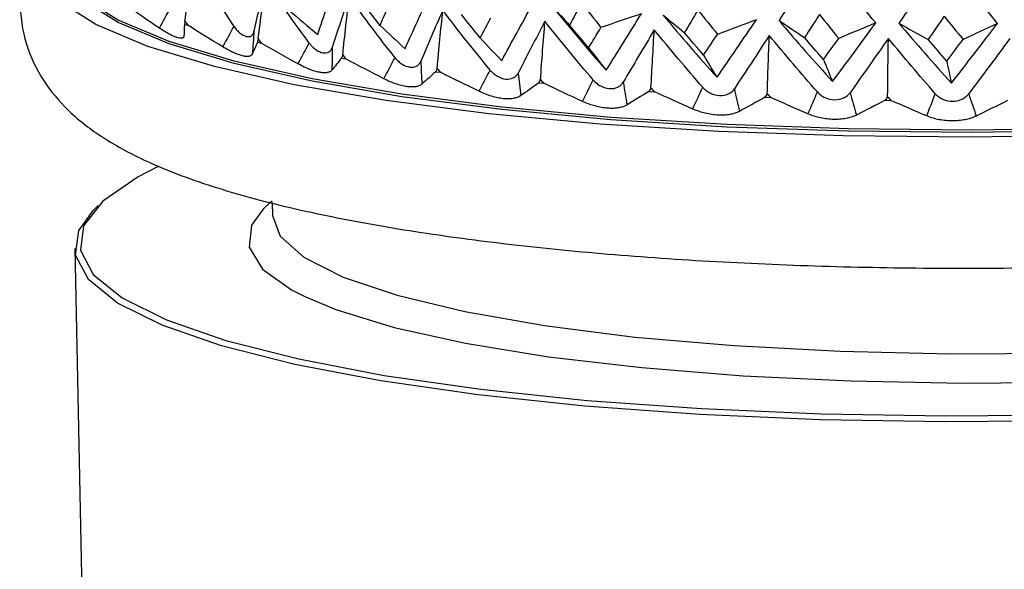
# Model space of a CAD drawing. Header units: millimetres. Extents: x -184 to 64, y -8 to 340.
# Tile 3 of 13: x -24 to -4, y 118 to 129. Entities that reach past the tile are written whole.
import ezdxf

# ---------------------------------------------------------------- set-up
doc = ezdxf.new("R2010")
doc.units = ezdxf.units.MM

msp = doc.modelspace()

# ---------------------------------------------------------------- linework, layer by layer
at = {"color": 7, "linetype": 'Continuous', "lineweight": 25}
for p, q in [((-19.327, 128.832), (-19.691, 129.392)), ((-20.326, 128.873), (-20.262, 128.855)), ((-18.856, 128.512), (-18.78, 128.496)), ((-17.158, 128.192), (-17.073, 128.178)), ((-15.258, 127.918), (-15.163, 127.906)), ((-13.18, 127.693), (-13.078, 127.684)), ((-10.956, 127.52), (-10.847, 127.514)), ((-8.615, 127.403), (-8.502, 127.399)), ((-6.191, 127.342), (-6.075, 127.34)), ((-22.066, 125.22), (-22.162, 125.124)), ((-18.56, 125.281), (-18.554, 125.019)), ((-22.541, 124.349), (-21.677, 82.01))]:
    msp.add_line(p, q, dxfattribs=at)
at = {"color": 7, "linetype": 'Continuous', "lineweight": 25, "flags": 128}
for points in [[(-1.861, 126.637), (-4.464, 126.598), (-7.038, 126.623), (-9.543, 126.711), (-11.939, 126.861), (-14.189, 127.071), (-16.258, 127.337), (-18.112, 127.655), (-19.723, 128.021), (-21.064, 128.427), (-22.116, 128.869), (-22.86, 129.338), (-23.287, 129.828), (-23.393, 130.196)], [(17.195, 130.319), (16.817, 130.005), (15.973, 129.523), (14.836, 129.059), (13.422, 128.621), (11.755, 128.216), (9.86, 127.849), (7.768, 127.528), (5.511, 127.256), (3.125, 127.039), (0.648, 126.879), (-1.881, 126.779), (-4.423, 126.741), (-6.937, 126.765), (-9.384, 126.851), (-11.725, 126.998), (-13.923, 127.203), (-15.943, 127.463), (-17.754, 127.774), (-19.327, 128.131), (-20.637, 128.528), (-21.664, 128.959), (-22.392, 129.418), (-22.497, 129.509)], [(-1.88, 126.73), (-4.422, 126.692), (-6.936, 126.716), (-9.383, 126.802), (-11.724, 126.949), (-13.921, 127.154), (-15.942, 127.414), (-17.753, 127.725), (-19.326, 128.082), (-20.636, 128.479), (-21.663, 128.91), (-22.391, 129.369), (-22.683, 129.66)], [(-20.872, 125.999), (-21.263, 125.798), (-21.973, 125.309), (-22.363, 124.812), (-22.429, 124.316), (-22.168, 123.829), (-21.584, 123.359), (-20.689, 122.913), (-19.495, 122.499), (-18.023, 122.124), (-16.297, 121.794), (-14.345, 121.513), (-12.199, 121.288), (-9.895, 121.122), (-7.471, 121.016), (-4.965, 120.974), (-2.42, 120.996)], [(-18.56, 125.31), (-18.607, 125.272), (-18.741, 125.148)], [(-2.417, 120.878), (-4.975, 120.857), (-7.493, 120.899), (-9.93, 121.005), (-12.246, 121.172), (-14.402, 121.399), (-16.364, 121.68), (-18.099, 122.012), (-19.578, 122.389), (-20.778, 122.805), (-21.678, 123.253), (-22.264, 123.726), (-22.527, 124.215), (-22.461, 124.714), (-22.162, 125.124)], [(-17.901, 123.382), (-17.275, 123.123), (-16.098, 122.762), (-14.656, 122.442), (-12.979, 122.169), (-11.099, 121.949), (-9.053, 121.785), (-6.879, 121.68), (-4.622, 121.637), (-2.324, 121.657), (-0.031, 121.74), (2.214, 121.883), (4.366, 122.083), (6.383, 122.338), (8.227, 122.642)]]:
    msp.add_lwpolyline(points, dxfattribs=at)
at = {"color": 8, "linetype": 'Continuous', "lineweight": 25, "flags": 128}
for points in [[(-18.741, 125.148), (-18.976, 124.824), (-19.025, 124.376), (-18.753, 123.938), (-18.166, 123.518), (-17.901, 123.382)], [(-18.554, 125.019), (-18.397, 124.599), (-17.917, 124.176), (-17.124, 123.776), (-16.035, 123.408), (-14.671, 123.079), (-13.061, 122.797), (-11.237, 122.567), (-9.237, 122.393), (-7.1, 122.279), (-4.871, 122.227), (-2.595, 122.24), (-0.318, 122.315), (1.914, 122.452), (4.054, 122.648), (6.06, 122.898), (7.89, 123.199)]]:
    msp.add_lwpolyline(points, dxfattribs=at)
at = {"color": 7, "linetype": 'Continuous', "lineweight": 25}
for points, knots in [([(-23.463, 130.208), (-23.487, 130.158), (-23.623, 129.874), (-23.678, 129.209), (-23.527, 128.359), (-23.13, 127.625), (-22.593, 127.032), (-21.885, 126.507), (-20.915, 126.007), (-19.627, 125.539), (-18.045, 125.125), (-16.289, 124.782), (-14.385, 124.502), (-12.34, 124.279), (-10.174, 124.113), (-7.909, 124.003), (-5.576, 123.95), (-3.203, 123.955), (-0.824, 124.015), (1.529, 124.132), (3.825, 124.303), (6.033, 124.527), (8.124, 124.801), (10.072, 125.123), (11.856, 125.492), (13.462, 125.909), (14.885, 126.383), (16.082, 126.916), (16.992, 127.492), (17.662, 128.132), (18.12, 128.835), (18.375, 129.675), (18.353, 130.582), (18.127, 131.097), (18.019, 131.344)], [0, 0, 0, 0, 0.004492, 0.025495, 0.047657, 0.069106, 0.091759, 0.118214, 0.15172, 0.192497, 0.232062, 0.269782, 0.306555, 0.342819, 0.37879, 0.414585, 0.450274, 0.485904, 0.521511, 0.557123, 0.592763, 0.628465, 0.664272, 0.700247, 0.736489, 0.773167, 0.810597, 0.84943, 0.885786, 0.911863, 0.934588, 0.955854, 0.978899, 1, 1, 1, 1]), ([(-20.338, 128.637), (-20.339, 128.631), (-20.34, 128.619), (-20.349, 128.607), (-20.361, 128.598), (-20.382, 128.591), (-20.417, 128.591), (-20.477, 128.605), (-20.55, 128.633), (-20.633, 128.675), (-20.728, 128.729), (-20.796, 128.773), (-20.834, 128.797)], [0, 0, 0, 0, 0.069164, 0.135573, 0.196509, 0.250205, 0.377022, 0.499747, 0.622613, 0.749559, 0.864328, 1, 1, 1, 1]), ([(-19.327, 128.832), (-19.317, 128.818), (-19.298, 128.791), (-19.258, 128.744), (-19.185, 128.674), (-19.078, 128.616), (-18.99, 128.627), (-18.95, 128.669), (-18.933, 128.703), (-18.928, 128.723), (-18.925, 128.734)], [0, 0, 0, 0, 0.068735, 0.126229, 0.251156, 0.500283, 0.7491, 0.874618, 0.931709, 1, 1, 1, 1]), ([(-18.959, 128.273), (-18.962, 128.267), (-18.969, 128.255), (-18.986, 128.242), (-19.005, 128.233), (-19.035, 128.225), (-19.082, 128.224), (-19.155, 128.236), (-19.241, 128.262), (-19.336, 128.301), (-19.441, 128.353), (-19.514, 128.395), (-19.554, 128.418)], [0, 0, 0, 0, 0.069164, 0.135573, 0.196509, 0.250205, 0.377022, 0.499747, 0.622613, 0.749559, 0.864328, 1, 1, 1, 1]), ([(-17.809, 128.496), (-17.798, 128.482), (-17.778, 128.456), (-17.735, 128.41), (-17.655, 128.342), (-17.533, 128.286), (-17.43, 128.3), (-17.38, 128.343), (-17.358, 128.377), (-17.35, 128.398), (-17.346, 128.409)], [0, 0, 0, 0, 0.068735, 0.126229, 0.251156, 0.500283, 0.7491, 0.874618, 0.931709, 1, 1, 1, 1]), ([(-16.079, 128.201), (-16.068, 128.187), (-16.046, 128.162), (-16, 128.117), (-15.914, 128.051), (-15.78, 127.999), (-15.662, 128.015), (-15.603, 128.06), (-15.576, 128.095), (-15.566, 128.115), (-15.56, 128.127)], [0, 0, 0, 0, 0.068735, 0.126229, 0.251156, 0.500283, 0.7491, 0.874618, 0.931709, 1, 1, 1, 1]), ([(-17.352, 127.948), (-17.358, 127.942), (-17.369, 127.929), (-17.393, 127.916), (-17.419, 127.906), (-17.459, 127.897), (-17.517, 127.894), (-17.603, 127.904), (-17.701, 127.929), (-17.805, 127.965), (-17.918, 128.014), (-17.996, 128.055), (-18.038, 128.077)], [0, 0, 0, 0, 0.069164, 0.135573, 0.196509, 0.250205, 0.377022, 0.499747, 0.622613, 0.749559, 0.864328, 1, 1, 1, 1]), ([(-14.161, 127.952), (-14.149, 127.939), (-14.127, 127.914), (-14.079, 127.87), (-13.988, 127.806), (-13.843, 127.757), (-13.713, 127.777), (-13.645, 127.823), (-13.613, 127.859), (-13.601, 127.88), (-13.594, 127.891)], [0, 0, 0, 0, 0.0687351, 0.1262294, 0.2511556, 0.5002833, 0.7491005, 0.8746175, 0.9317086, 1, 1, 1, 1]), ([(-15.538, 127.667), (-15.547, 127.66), (-15.563, 127.647), (-15.594, 127.633), (-15.627, 127.622), (-15.674, 127.612), (-15.743, 127.608), (-15.841, 127.615), (-15.949, 127.637), (-16.062, 127.671), (-16.182, 127.717), (-16.263, 127.756), (-16.306, 127.777)], [0, 0, 0, 0, 0.069164, 0.135573, 0.196509, 0.250205, 0.377022, 0.499747, 0.622613, 0.749559, 0.864328, 1, 1, 1, 1]), ([(-12.081, 127.753), (-12.069, 127.739), (-12.047, 127.715), (-11.997, 127.672), (-11.903, 127.611), (-11.749, 127.565), (-11.608, 127.588), (-11.533, 127.637), (-11.497, 127.673), (-11.482, 127.694), (-11.475, 127.706)], [0, 0, 0, 0, 0.068735, 0.126229, 0.251156, 0.500283, 0.7491, 0.874618, 0.931709, 1, 1, 1, 1]), ([(-9.87, 127.605), (-9.858, 127.592), (-9.835, 127.568), (-9.785, 127.526), (-9.688, 127.467), (-9.528, 127.425), (-9.378, 127.452), (-9.296, 127.502), (-9.257, 127.54), (-9.241, 127.561), (-9.232, 127.573)], [0, 0, 0, 0, 0.068735, 0.126229, 0.251156, 0.500283, 0.7491, 0.874618, 0.931709, 1, 1, 1, 1]), ([(-13.544, 127.432), (-13.555, 127.425), (-13.576, 127.412), (-13.614, 127.397), (-13.652, 127.386), (-13.708, 127.374), (-13.786, 127.367), (-13.894, 127.372), (-14.01, 127.391), (-14.13, 127.422), (-14.256, 127.466), (-14.338, 127.503), (-14.383, 127.523)], [0, 0, 0, 0, 0.069164, 0.135573, 0.196509, 0.250205, 0.377022, 0.499747, 0.622613, 0.749559, 0.864328, 1, 1, 1, 1]), ([(-7.557, 127.511), (-7.545, 127.499), (-7.523, 127.475), (-7.473, 127.435), (-7.375, 127.378), (-7.211, 127.34), (-7.054, 127.37), (-6.967, 127.423), (-6.924, 127.461), (-6.907, 127.483), (-6.897, 127.495)], [0, 0, 0, 0, 0.068735, 0.126229, 0.251156, 0.500283, 0.7491, 0.874618, 0.931709, 1, 1, 1, 1]), ([(-5.177, 127.473), (-5.165, 127.461), (-5.143, 127.438), (-5.093, 127.399), (-4.996, 127.344), (-4.83, 127.31), (-4.669, 127.343), (-4.578, 127.398), (-4.532, 127.438), (-4.514, 127.46), (-4.503, 127.473)], [0, 0, 0, 0, 0.0687351, 0.1262294, 0.2511556, 0.5002833, 0.7491005, 0.8746175, 0.9317086, 1, 1, 1, 1]), ([(-11.397, 127.249), (-11.41, 127.242), (-11.436, 127.227), (-11.48, 127.211), (-11.524, 127.199), (-11.586, 127.186), (-11.672, 127.177), (-11.789, 127.179), (-11.913, 127.196), (-12.038, 127.224), (-12.167, 127.264), (-12.251, 127.299), (-12.296, 127.318)], [0, 0, 0, 0, 0.069164, 0.135573, 0.196509, 0.250205, 0.377022, 0.499747, 0.622613, 0.749559, 0.864328, 1, 1, 1, 1]), ([(-9.128, 127.119), (-9.143, 127.111), (-9.173, 127.096), (-9.222, 127.079), (-9.271, 127.065), (-9.34, 127.05), (-9.433, 127.04), (-9.556, 127.039), (-9.686, 127.052), (-9.814, 127.077), (-9.945, 127.114), (-10.028, 127.148), (-10.073, 127.166)], [0, 0, 0, 0, 0.0691636, 0.1355732, 0.1965094, 0.2502054, 0.3770222, 0.4997474, 0.6226127, 0.7495588, 0.8643285, 1, 1, 1, 1]), ([(-6.768, 127.043), (-6.785, 127.035), (-6.819, 127.02), (-6.873, 127.001), (-6.925, 126.986), (-6.999, 126.97), (-7.098, 126.957), (-7.227, 126.953), (-7.36, 126.963), (-7.49, 126.985), (-7.621, 127.019), (-7.702, 127.051), (-7.746, 127.068)], [0, 0, 0, 0, 0.069164, 0.135573, 0.196509, 0.250205, 0.377022, 0.499747, 0.622613, 0.749559, 0.864328, 1, 1, 1, 1]), ([(-4.351, 127.024), (-4.37, 127.016), (-4.406, 126.999), (-4.464, 126.979), (-4.52, 126.963), (-4.598, 126.945), (-4.701, 126.929), (-4.834, 126.922), (-4.968, 126.929), (-5.098, 126.948), (-5.228, 126.98), (-5.306, 127.009), (-5.349, 127.025)], [0, 0, 0, 0, 0.069164, 0.135573, 0.196509, 0.250205, 0.377022, 0.499747, 0.622613, 0.749559, 0.864328, 1, 1, 1, 1])]:
    msp.add_open_spline(points, degree=3, knots=knots, dxfattribs=at)
for points in [[(-7.468, 130.282), (-7.76, 129.83), (-8.048, 129.386), (-8.331, 128.951)], [(-6.38, 128.902), (-6.747, 129.353), (-7.109, 129.813), (-7.468, 130.282)], [(-4.986, 130.251), (-5.297, 129.79), (-5.606, 129.339), (-5.912, 128.896)], [(-3.922, 128.894), (-4.278, 129.338), (-4.633, 129.79), (-4.986, 130.251)], [(-20.318, 128.939), (-20.265, 129.326), (-20.209, 129.713), (-20.15, 130.099)], [(-18.688, 129.743), (-18.778, 129.4), (-18.857, 129.064), (-18.925, 128.734)], [(-18.84, 128.579), (-18.792, 128.967), (-18.741, 129.355), (-18.688, 129.743)], [(-17.809, 128.496), (-18.113, 128.905), (-18.406, 129.32), (-18.688, 129.743)], [(-17.64, 128.672), (-17.519, 129.029), (-17.386, 129.394), (-17.242, 129.768)], [(-17.002, 129.427), (-17.126, 129.081), (-17.241, 128.741), (-17.346, 128.409)], [(-17.135, 128.26), (-17.093, 128.649), (-17.049, 129.038), (-17.002, 129.427)], [(-16.079, 128.201), (-16.396, 128.603), (-16.704, 129.012), (-17.002, 129.427)], [(-15.875, 128.383), (-15.715, 128.744), (-15.545, 129.113), (-15.365, 129.491)], [(-20.834, 128.797), (-21.057, 128.947), (-21.278, 129.098), (-21.497, 129.25)], [(-20.834, 128.797), (-20.759, 128.933), (-20.685, 129.069), (-20.611, 129.205)], [(-18.213, 129.153), (-18.023, 128.991), (-17.832, 128.831), (-17.64, 128.672)], [(-16.382, 128.853), (-16.505, 129.011), (-16.627, 129.17), (-16.748, 129.33)], [(-16.382, 128.853), (-16.324, 128.985), (-16.266, 129.118), (-16.205, 129.252)], [(-15.115, 129.157), (-15.272, 128.806), (-15.42, 128.463), (-15.56, 128.127)], [(-15.228, 127.986), (-15.192, 128.376), (-15.155, 128.767), (-15.115, 129.157)], [(-14.161, 127.952), (-14.487, 128.347), (-14.805, 128.748), (-15.115, 129.157)], [(-13.926, 128.14), (-13.729, 128.506), (-13.524, 128.88), (-13.311, 129.264)], [(-12.9, 129.226), (-12.548, 128.791), (-12.187, 128.364), (-11.818, 127.947)], [(-12.9, 129.226), (-12.786, 129.103), (-12.673, 128.982), (-12.558, 128.86)], [(-12.314, 129.309), (-12.396, 129.159), (-12.478, 129.009), (-12.558, 128.86)], [(-12.314, 129.309), (-12.185, 129.142), (-12.055, 128.976), (-11.924, 128.811)], [(-9.965, 129.161), (-10.057, 129.008), (-10.149, 128.857), (-10.241, 128.705)], [(-9.965, 129.161), (-9.835, 128.997), (-9.705, 128.834), (-9.573, 128.672)], [(-14.359, 128.601), (-14.486, 128.756), (-14.613, 128.912), (-14.738, 129.069)], [(-14.359, 128.601), (-14.289, 128.735), (-14.217, 128.869), (-14.145, 129.006)], [(-11.107, 129.088), (-11.379, 128.995), (-11.651, 128.903), (-11.924, 128.811)], [(-11.818, 127.947), (-11.587, 128.318), (-11.35, 128.699), (-11.107, 129.088)], [(-10.671, 129.061), (-10.315, 128.634), (-9.952, 128.215), (-9.582, 127.806)], [(-10.671, 129.061), (-10.528, 128.942), (-10.385, 128.823), (-10.241, 128.705)], [(-9.582, 127.806), (-9.321, 128.184), (-9.056, 128.571), (-8.786, 128.967)], [(-8.786, 128.967), (-9.048, 128.868), (-9.31, 128.77), (-9.573, 128.672)], [(-8.331, 128.951), (-7.976, 128.531), (-7.615, 128.121), (-7.25, 127.72)], [(-8.331, 128.951), (-8.16, 128.835), (-7.989, 128.721), (-7.817, 128.607)], [(-7.513, 129.071), (-7.615, 128.915), (-7.716, 128.761), (-7.817, 128.607)], [(-7.513, 129.071), (-7.385, 128.91), (-7.256, 128.75), (-7.126, 128.59)], [(-4.995, 129.039), (-5.104, 128.881), (-5.213, 128.724), (-5.322, 128.567)], [(-4.995, 129.039), (-4.87, 128.88), (-4.744, 128.723), (-4.617, 128.567)], [(-20.326, 128.873), (-20.333, 128.793), (-20.337, 128.715), (-20.338, 128.637)], [(-20.318, 128.939), (-20.321, 128.917), (-20.323, 128.895), (-20.326, 128.873)], [(-20.318, 128.939), (-20.299, 128.911), (-20.281, 128.883), (-20.262, 128.855)], [(-19.554, 128.418), (-19.792, 128.563), (-20.028, 128.708), (-20.262, 128.855)], [(-19.554, 128.418), (-19.478, 128.557), (-19.403, 128.695), (-19.327, 128.832)], [(-16.382, 128.853), (-16.214, 128.694), (-16.045, 128.538), (-15.875, 128.383)], [(-13.054, 128.935), (-13.241, 128.58), (-13.421, 128.232), (-13.594, 127.891)], [(-13.144, 127.762), (-13.116, 128.153), (-13.086, 128.544), (-13.054, 128.935)], [(-12.081, 127.753), (-12.412, 128.139), (-12.737, 128.534), (-13.054, 128.935)], [(-12.172, 128.4), (-12.302, 128.552), (-12.431, 128.706), (-12.558, 128.86)], [(-12.172, 128.4), (-12.09, 128.536), (-12.007, 128.673), (-11.924, 128.811)], [(-10.847, 128.765), (-11.062, 128.405), (-11.271, 128.052), (-11.475, 127.706)], [(-10.914, 127.591), (-10.893, 127.982), (-10.871, 128.374), (-10.847, 128.765)], [(-9.87, 127.605), (-10.201, 127.984), (-10.527, 128.371), (-10.847, 128.765)], [(-7.25, 127.72), (-6.962, 128.105), (-6.672, 128.499), (-6.38, 128.902)], [(-6.38, 128.902), (-6.628, 128.798), (-6.877, 128.694), (-7.126, 128.59)], [(-5.912, 128.896), (-5.562, 128.485), (-5.209, 128.083), (-4.853, 127.689)], [(-5.912, 128.896), (-5.716, 128.786), (-5.519, 128.676), (-5.322, 128.567)], [(-4.853, 127.689), (-4.543, 128.082), (-4.233, 128.484), (-3.922, 128.894)], [(-3.922, 128.894), (-4.153, 128.785), (-4.385, 128.675), (-4.617, 128.567)], [(-18.925, 128.734), (-18.937, 128.581), (-18.948, 128.427), (-18.959, 128.273)], [(-18.84, 128.579), (-18.845, 128.557), (-18.851, 128.534), (-18.856, 128.512)], [(-18.84, 128.579), (-18.82, 128.551), (-18.8, 128.524), (-18.78, 128.496)], [(-14.359, 128.601), (-14.215, 128.445), (-14.071, 128.291), (-13.926, 128.14)], [(-9.853, 128.254), (-9.983, 128.403), (-10.112, 128.554), (-10.241, 128.705)], [(-9.853, 128.254), (-9.76, 128.392), (-9.667, 128.532), (-9.573, 128.672)], [(-8.527, 128.65), (-8.766, 128.284), (-9.001, 127.925), (-9.232, 127.573)], [(-8.568, 127.474), (-8.555, 127.866), (-8.541, 128.258), (-8.527, 128.65)], [(-7.557, 127.511), (-7.885, 127.883), (-8.208, 128.263), (-8.527, 128.65)], [(-7.433, 128.165), (-7.562, 128.311), (-7.69, 128.459), (-7.817, 128.607)], [(-7.433, 128.165), (-7.331, 128.306), (-7.229, 128.447), (-7.126, 128.59)], [(-6.124, 128.591), (-6.384, 128.218), (-6.642, 127.853), (-6.897, 127.495)], [(-6.139, 127.414), (-6.135, 127.806), (-6.13, 128.199), (-6.124, 128.591)], [(-5.177, 127.473), (-5.495, 127.838), (-5.811, 128.211), (-6.124, 128.591)], [(-4.946, 128.133), (-5.072, 128.277), (-5.197, 128.422), (-5.322, 128.567)], [(-4.946, 128.133), (-4.837, 128.277), (-4.727, 128.421), (-4.617, 128.567)], [(-3.674, 128.588), (-3.951, 128.209), (-4.227, 127.837), (-4.503, 127.473)], [(-18.856, 128.512), (-18.893, 128.432), (-18.928, 128.352), (-18.959, 128.273)], [(-18.038, 128.077), (-18.287, 128.215), (-18.534, 128.355), (-18.78, 128.496)], [(-18.038, 128.077), (-17.962, 128.217), (-17.885, 128.357), (-17.809, 128.496)], [(-17.346, 128.409), (-17.348, 128.256), (-17.35, 128.102), (-17.352, 127.948)], [(-12.172, 128.4), (-12.055, 128.247), (-11.937, 128.096), (-11.818, 127.947)], [(-17.158, 128.192), (-17.225, 128.11), (-17.29, 128.029), (-17.352, 127.948)], [(-17.135, 128.26), (-17.143, 128.237), (-17.151, 128.215), (-17.158, 128.192)], [(-17.135, 128.26), (-17.115, 128.233), (-17.094, 128.205), (-17.073, 128.178)], [(-16.306, 127.777), (-16.563, 127.909), (-16.818, 128.043), (-17.073, 128.178)], [(-16.306, 127.777), (-16.23, 127.919), (-16.155, 128.06), (-16.079, 128.201)], [(-9.853, 128.254), (-9.763, 128.103), (-9.673, 127.953), (-9.582, 127.806)], [(-7.433, 128.165), (-7.372, 128.014), (-7.311, 127.866), (-7.25, 127.72)], [(-15.56, 128.127), (-15.553, 127.974), (-15.546, 127.821), (-15.538, 127.667)], [(-15.228, 127.986), (-15.238, 127.963), (-15.248, 127.941), (-15.258, 127.918)], [(-15.228, 127.986), (-15.206, 127.959), (-15.185, 127.933), (-15.163, 127.906)], [(-14.383, 127.523), (-14.309, 127.666), (-14.235, 127.809), (-14.161, 127.952)], [(-4.946, 128.133), (-4.915, 127.983), (-4.884, 127.835), (-4.853, 127.689)], [(-15.258, 127.918), (-15.354, 127.833), (-15.447, 127.749), (-15.538, 127.667)], [(-14.383, 127.523), (-14.644, 127.649), (-14.904, 127.777), (-15.163, 127.906)], [(-13.594, 127.891), (-13.578, 127.739), (-13.561, 127.586), (-13.544, 127.432)], [(-13.144, 127.762), (-13.156, 127.739), (-13.168, 127.716), (-13.18, 127.693)], [(-13.144, 127.762), (-13.122, 127.736), (-13.1, 127.71), (-13.078, 127.684)], [(-12.296, 127.318), (-12.224, 127.463), (-12.152, 127.608), (-12.081, 127.753)], [(-13.18, 127.693), (-13.304, 127.605), (-13.425, 127.518), (-13.544, 127.432)], [(-12.296, 127.318), (-12.557, 127.438), (-12.818, 127.56), (-13.078, 127.684)], [(-11.475, 127.706), (-11.449, 127.554), (-11.423, 127.402), (-11.397, 127.249)], [(-10.914, 127.591), (-10.928, 127.567), (-10.942, 127.544), (-10.956, 127.52)], [(-10.914, 127.591), (-10.892, 127.565), (-10.869, 127.539), (-10.847, 127.514)], [(-10.073, 127.166), (-10.005, 127.312), (-9.937, 127.459), (-9.87, 127.605)], [(-9.232, 127.573), (-9.198, 127.422), (-9.163, 127.271), (-9.128, 127.119)], [(-10.956, 127.52), (-11.105, 127.429), (-11.252, 127.338), (-11.397, 127.249)], [(-10.073, 127.166), (-10.331, 127.28), (-10.589, 127.396), (-10.847, 127.514)], [(-8.615, 127.403), (-8.788, 127.307), (-8.959, 127.212), (-9.128, 127.119)], [(-8.568, 127.474), (-8.583, 127.45), (-8.599, 127.426), (-8.615, 127.403)], [(-8.568, 127.474), (-8.546, 127.449), (-8.524, 127.424), (-8.502, 127.399)], [(-7.746, 127.068), (-7.998, 127.177), (-8.25, 127.287), (-8.502, 127.399)], [(-7.746, 127.068), (-7.683, 127.216), (-7.62, 127.364), (-7.557, 127.511)], [(-6.897, 127.495), (-6.854, 127.345), (-6.811, 127.194), (-6.768, 127.043)], [(-6.139, 127.414), (-6.156, 127.39), (-6.174, 127.366), (-6.191, 127.342)], [(-6.139, 127.414), (-6.118, 127.389), (-6.096, 127.365), (-6.075, 127.34)], [(-5.349, 127.025), (-5.291, 127.175), (-5.234, 127.324), (-5.177, 127.473)], [(-4.503, 127.473), (-4.453, 127.324), (-4.402, 127.174), (-4.351, 127.024)], [(-6.191, 127.342), (-6.385, 127.241), (-6.577, 127.141), (-6.768, 127.043)], [(-5.349, 127.025), (-5.59, 127.129), (-5.832, 127.234), (-6.075, 127.34)], [(-3.718, 127.338), (-3.93, 127.232), (-4.141, 127.128), (-4.351, 127.024)]]:
    msp.add_open_spline(points, degree=3, dxfattribs=at)

doc.saveas('drawing.dxf')
